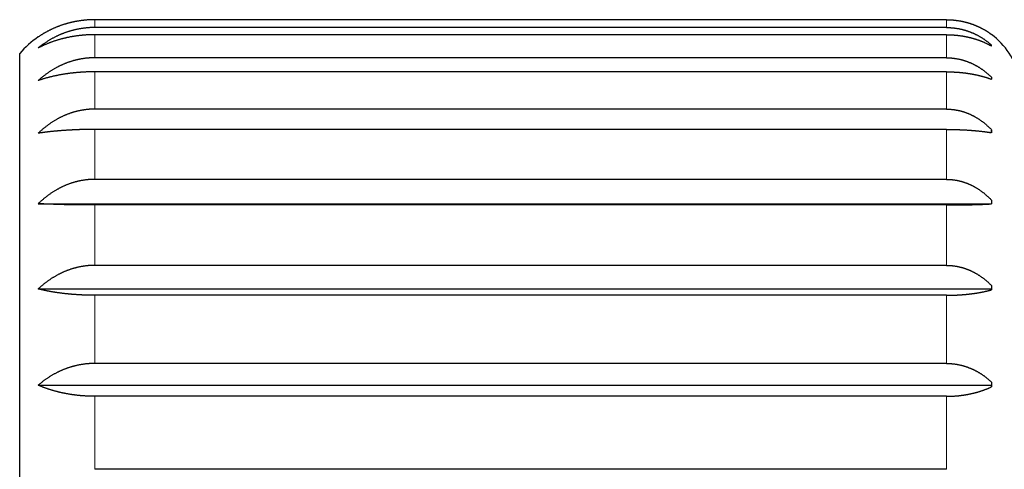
# Model space of a CAD drawing. Header units: millimetres. Extents: x 8 to 760, y 12 to 454.
# Tile 99 of 116: x 591 to 611, y 421 to 430. Entities that reach past the tile are written whole.
import ezdxf

# ---------------------------------------------------------------- set-up
doc = ezdxf.new("R2010")
doc.units = ezdxf.units.MM

msp = doc.modelspace()

# ---------------------------------------------------------------- linework, layer by layer
at = {"color": 7, "linetype": 'Continuous', "lineweight": 30}
for p, q in [((609.704, 429.891), (592.704, 429.891)), ((609.704, 429.735), (592.704, 429.735)), ((609.704, 429.592), (592.704, 429.592)), ((610.598, 429.6), (610.604, 429.596)), ((610.604, 429.596), (610.604, 429.596)), ((610.604, 429.365), (610.604, 429.386)), ((591.204, 409.773), (591.204, 429.219)), ((609.704, 429.132), (592.704, 429.132)), ((609.704, 428.852), (592.704, 428.852)), ((610.604, 428.743), (610.604, 428.703)), ((609.704, 428.108), (592.704, 428.108)), ((609.704, 427.703), (592.704, 427.703)), ((610.604, 427.697), (610.604, 427.638)), ((609.704, 426.707), (592.704, 426.707)), ((591.574, 426.221), (610.604, 426.221)), ((609.704, 426.196), (592.704, 426.196)), ((610.604, 426.291), (610.604, 426.217)), ((609.704, 424.992), (592.704, 424.992)), ((610.604, 424.589), (610.604, 424.503)), ((591.574, 424.521), (610.604, 424.521)), ((609.704, 424.395), (592.704, 424.395)), ((609.704, 423.036), (592.704, 423.036)), ((591.574, 422.602), (610.604, 422.602)), ((610.604, 422.665), (610.604, 422.57)), ((609.704, 422.381), (592.704, 422.381)), ((609.704, 420.925), (592.704, 420.925))]:
    msp.add_line(p, q, dxfattribs=at)
at = {"color": 8, "linetype": 'Continuous', "lineweight": 0}
for p, q in [((592.704, 429.735), (592.704, 429.891)), ((609.704, 429.735), (609.704, 429.891)), ((592.704, 429.132), (592.704, 429.592)), ((609.704, 429.132), (609.704, 429.592)), ((592.704, 428.108), (592.704, 428.852)), ((609.704, 428.108), (609.704, 428.852)), ((592.704, 426.707), (592.704, 427.703)), ((609.704, 426.707), (609.704, 427.703)), ((592.704, 424.992), (592.704, 426.196)), ((609.704, 424.992), (609.704, 426.196)), ((592.704, 423.036), (592.704, 424.395)), ((609.704, 423.036), (609.704, 424.395)), ((592.704, 420.925), (592.704, 422.381)), ((609.704, 420.925), (609.704, 422.381))]:
    msp.add_line(p, q, dxfattribs=at)
at = {"color": 7, "linetype": 'Continuous', "lineweight": 30}
for centre, radius, start, end in [((592.704, 427.896), 2, 124.4115, 138.5904), ((609.704, 428.396), 1.5, 13.7741, 53.1301)]:
    msp.add_arc(centre, radius, start, end, dxfattribs=at)
for points, knots in [([(592.704, 429.891), (592.696, 429.89), (592.682, 429.89), (592.66, 429.89), (592.638, 429.89), (592.616, 429.889), (592.594, 429.888), (592.572, 429.886), (592.551, 429.885), (592.529, 429.883), (592.507, 429.881), (592.485, 429.879), (592.464, 429.877), (592.442, 429.874), (592.42, 429.871), (592.399, 429.868), (592.377, 429.865), (592.356, 429.861), (592.335, 429.857), (592.315, 429.854), (592.296, 429.85), (592.279, 429.846), (592.262, 429.843), (592.245, 429.839), (592.228, 429.835), (592.211, 429.831), (592.195, 429.827), (592.177, 429.822), (592.157, 429.817), (592.137, 429.811), (592.117, 429.805), (592.097, 429.799), (592.077, 429.792), (592.057, 429.786), (592.037, 429.779), (592.017, 429.772), (591.998, 429.765), (591.978, 429.758), (591.959, 429.75), (591.94, 429.743), (591.921, 429.735), (591.902, 429.727), (591.884, 429.719), (591.865, 429.711), (591.847, 429.702), (591.828, 429.693), (591.809, 429.684), (591.79, 429.675), (591.771, 429.665), (591.753, 429.655), (591.734, 429.645), (591.716, 429.635), (591.697, 429.624), (591.679, 429.614), (591.661, 429.603), (591.643, 429.592), (591.625, 429.581), (591.608, 429.569), (591.591, 429.558), (591.579, 429.55), (591.574, 429.546)], [0, 0, 0, 0, 0.017367, 0.034735, 0.052103, 0.069505, 0.086909, 0.104311, 0.121678, 0.139046, 0.156414, 0.173815, 0.191218, 0.20862, 0.225987, 0.243355, 0.260722, 0.278122, 0.295524, 0.312924, 0.327035, 0.341146, 0.355264, 0.369382, 0.383523, 0.397664, 0.411813, 0.425961, 0.443328, 0.460695, 0.478061, 0.495457, 0.512854, 0.53025, 0.547616, 0.564983, 0.582349, 0.599743, 0.617137, 0.63453, 0.651896, 0.669263, 0.686628, 0.704019, 0.72141, 0.738801, 0.757299, 0.775798, 0.794297, 0.812822, 0.831348, 0.849874, 0.868612, 0.88735, 0.906099, 0.924848, 0.943631, 0.962413, 0.981207, 1, 1, 1, 1]), ([(609.704, 429.891), (609.709, 429.89), (609.72, 429.89), (609.737, 429.89), (609.753, 429.89), (609.77, 429.889), (609.786, 429.888), (609.803, 429.887), (609.819, 429.886), (609.836, 429.885), (609.852, 429.883), (609.868, 429.882), (609.885, 429.88), (609.901, 429.878), (609.917, 429.876), (609.933, 429.873), (609.949, 429.871), (609.966, 429.868), (609.982, 429.865), (609.997, 429.863), (610.01, 429.86), (610.023, 429.857), (610.036, 429.854), (610.049, 429.851), (610.062, 429.848), (610.074, 429.845), (610.087, 429.842), (610.101, 429.839), (610.115, 429.835), (610.13, 429.83), (610.146, 429.826), (610.161, 429.821), (610.176, 429.816), (610.191, 429.812), (610.206, 429.806), (610.221, 429.801), (610.235, 429.796), (610.25, 429.79), (610.264, 429.785), (610.279, 429.779), (610.293, 429.773), (610.307, 429.767), (610.321, 429.761), (610.335, 429.755), (610.349, 429.748), (610.363, 429.742), (610.377, 429.735), (610.392, 429.728), (610.406, 429.72), (610.42, 429.713), (610.434, 429.705), (610.448, 429.698), (610.461, 429.69), (610.475, 429.682), (610.488, 429.674), (610.502, 429.666), (610.515, 429.657), (610.528, 429.649), (610.541, 429.64), (610.554, 429.632), (610.567, 429.623), (610.579, 429.614), (610.592, 429.605), (610.6, 429.599), (610.604, 429.596)], [0, 0, 0, 0, 0.016179, 0.03236, 0.048539, 0.064752, 0.080965, 0.097178, 0.113357, 0.129538, 0.145717, 0.161929, 0.178142, 0.194354, 0.210533, 0.226713, 0.242893, 0.259103, 0.275315, 0.291525, 0.304677, 0.317829, 0.330988, 0.344147, 0.357327, 0.370507, 0.383694, 0.396882, 0.41306, 0.42924, 0.445419, 0.461625, 0.477832, 0.494038, 0.510216, 0.526395, 0.542574, 0.558777, 0.574982, 0.591185, 0.607363, 0.623542, 0.63972, 0.655921, 0.672123, 0.688324, 0.70555, 0.722776, 0.740001, 0.757252, 0.774503, 0.791754, 0.809053, 0.826352, 0.843651, 0.860973, 0.878295, 0.895617, 0.913004, 0.930391, 0.947778, 0.965185, 0.982593, 1, 1, 1, 1]), ([(592.704, 429.735), (592.696, 429.735), (592.682, 429.735), (592.66, 429.734), (592.638, 429.734), (592.616, 429.733), (592.594, 429.732), (592.572, 429.73), (592.55, 429.728), (592.529, 429.726), (592.507, 429.724), (592.485, 429.721), (592.464, 429.718), (592.442, 429.715), (592.42, 429.712), (592.399, 429.708), (592.377, 429.704), (592.356, 429.7), (592.335, 429.696), (592.315, 429.691), (592.296, 429.687), (592.279, 429.683), (592.262, 429.678), (592.243, 429.673), (592.223, 429.667), (592.2, 429.661), (592.178, 429.654), (592.157, 429.647), (592.137, 429.641), (592.117, 429.633), (592.097, 429.626), (592.077, 429.619), (592.057, 429.611), (592.037, 429.603), (592.017, 429.595), (591.998, 429.586), (591.978, 429.578), (591.959, 429.569), (591.939, 429.559), (591.917, 429.549), (591.895, 429.537), (591.873, 429.526), (591.85, 429.514), (591.828, 429.501), (591.805, 429.488), (591.783, 429.474), (591.76, 429.46), (591.738, 429.446), (591.717, 429.432), (591.697, 429.419), (591.679, 429.406), (591.661, 429.394), (591.643, 429.381), (591.625, 429.367), (591.608, 429.354), (591.591, 429.34), (591.579, 429.331), (591.574, 429.327)], [0, 0, 0, 0, 0.017382, 0.034768, 0.052156, 0.069543, 0.086929, 0.104311, 0.121693, 0.139078, 0.156466, 0.173853, 0.191238, 0.20862, 0.226001, 0.243386, 0.260772, 0.278159, 0.295543, 0.312924, 0.327038, 0.341153, 0.355268, 0.369382, 0.388242, 0.407102, 0.425961, 0.44334, 0.460722, 0.478106, 0.495489, 0.512872, 0.53025, 0.547628, 0.565008, 0.58239, 0.599772, 0.617153, 0.634531, 0.655382, 0.676238, 0.697094, 0.717949, 0.738801, 0.761013, 0.783229, 0.805446, 0.827662, 0.849874, 0.868617, 0.887361, 0.906105, 0.924848, 0.943635, 0.962424, 0.981213, 1, 1, 1, 1]), ([(609.704, 429.735), (609.709, 429.735), (609.72, 429.735), (609.737, 429.735), (609.753, 429.734), (609.77, 429.733), (609.786, 429.732), (609.803, 429.731), (609.819, 429.73), (609.836, 429.728), (609.852, 429.727), (609.868, 429.725), (609.885, 429.722), (609.901, 429.72), (609.917, 429.717), (609.933, 429.715), (609.95, 429.712), (609.966, 429.709), (609.982, 429.705), (609.997, 429.702), (610.01, 429.699), (610.023, 429.695), (610.036, 429.692), (610.05, 429.688), (610.066, 429.684), (610.083, 429.679), (610.099, 429.674), (610.115, 429.669), (610.13, 429.664), (610.146, 429.658), (610.161, 429.653), (610.176, 429.647), (610.191, 429.641), (610.206, 429.635), (610.221, 429.629), (610.235, 429.623), (610.25, 429.616), (610.264, 429.61), (610.28, 429.602), (610.296, 429.594), (610.313, 429.586), (610.33, 429.577), (610.346, 429.568), (610.363, 429.559), (610.38, 429.549), (610.397, 429.538), (610.414, 429.528), (610.431, 429.517), (610.448, 429.506), (610.464, 429.495), (610.48, 429.484), (610.496, 429.472), (610.512, 429.46), (610.528, 429.448), (610.544, 429.436), (610.559, 429.424), (610.574, 429.411), (610.589, 429.399), (610.599, 429.39), (610.604, 429.386)], [0, 0, 0, 0, 0.016193, 0.03239, 0.048589, 0.064788, 0.080985, 0.097178, 0.113371, 0.129568, 0.145766, 0.161965, 0.178161, 0.194354, 0.210546, 0.226742, 0.24294, 0.259137, 0.275333, 0.291526, 0.304681, 0.317836, 0.330992, 0.344147, 0.361725, 0.379304, 0.396882, 0.413072, 0.429265, 0.44546, 0.461655, 0.477848, 0.494038, 0.510227, 0.526419, 0.542612, 0.558805, 0.574997, 0.591186, 0.610612, 0.63004, 0.64947, 0.668899, 0.688325, 0.709008, 0.729695, 0.750383, 0.77107, 0.791754, 0.812524, 0.833298, 0.854073, 0.874847, 0.895617, 0.916492, 0.937369, 0.958248, 0.979125, 1, 1, 1, 1]), ([(592.704, 429.592), (592.696, 429.592), (592.682, 429.592), (592.66, 429.591), (592.638, 429.591), (592.616, 429.59), (592.594, 429.59), (592.572, 429.589), (592.55, 429.587), (592.529, 429.586), (592.507, 429.585), (592.485, 429.583), (592.464, 429.581), (592.442, 429.579), (592.42, 429.577), (592.399, 429.574), (592.377, 429.572), (592.356, 429.569), (592.335, 429.566), (592.315, 429.563), (592.296, 429.56), (592.279, 429.558), (592.262, 429.555), (592.243, 429.552), (592.223, 429.548), (592.2, 429.544), (592.178, 429.539), (592.157, 429.535), (592.137, 429.53), (592.117, 429.526), (592.097, 429.521), (592.077, 429.516), (592.057, 429.511), (592.037, 429.506), (592.017, 429.501), (591.998, 429.495), (591.978, 429.49), (591.959, 429.484), (591.939, 429.478), (591.917, 429.471), (591.895, 429.463), (591.873, 429.456), (591.85, 429.448), (591.828, 429.44), (591.805, 429.431), (591.783, 429.423), (591.76, 429.413), (591.738, 429.404), (591.717, 429.395), (591.697, 429.387), (591.679, 429.378), (591.661, 429.37), (591.643, 429.362), (591.625, 429.353), (591.608, 429.344), (591.591, 429.336), (591.579, 429.33), (591.574, 429.327)], [0, 0, 0, 0, 0.017382, 0.034768, 0.052156, 0.069543, 0.086929, 0.104311, 0.121693, 0.139078, 0.156466, 0.173853, 0.191238, 0.20862, 0.226001, 0.243386, 0.260772, 0.278159, 0.295543, 0.312924, 0.327038, 0.341153, 0.355268, 0.369382, 0.388242, 0.407102, 0.425961, 0.44334, 0.460722, 0.478106, 0.495489, 0.512872, 0.53025, 0.547628, 0.565008, 0.58239, 0.599772, 0.617153, 0.634531, 0.655382, 0.676238, 0.697094, 0.717949, 0.738801, 0.761013, 0.783229, 0.805446, 0.827662, 0.849874, 0.868617, 0.887361, 0.906105, 0.924848, 0.943635, 0.962424, 0.981213, 1, 1, 1, 1]), ([(609.704, 429.592), (609.709, 429.592), (609.72, 429.592), (609.737, 429.592), (609.753, 429.591), (609.77, 429.591), (609.786, 429.59), (609.803, 429.589), (609.819, 429.589), (609.836, 429.587), (609.852, 429.586), (609.868, 429.585), (609.885, 429.584), (609.901, 429.582), (609.917, 429.58), (609.933, 429.579), (609.95, 429.577), (609.966, 429.575), (609.982, 429.572), (609.997, 429.57), (610.01, 429.568), (610.023, 429.566), (610.036, 429.564), (610.05, 429.561), (610.066, 429.559), (610.083, 429.555), (610.099, 429.552), (610.115, 429.549), (610.13, 429.545), (610.146, 429.542), (610.161, 429.538), (610.176, 429.535), (610.191, 429.531), (610.206, 429.527), (610.221, 429.523), (610.235, 429.519), (610.25, 429.515), (610.264, 429.51), (610.28, 429.506), (610.296, 429.501), (610.313, 429.495), (610.33, 429.489), (610.346, 429.483), (610.363, 429.477), (610.38, 429.471), (610.397, 429.464), (610.414, 429.457), (610.431, 429.45), (610.448, 429.443), (610.464, 429.436), (610.48, 429.429), (610.496, 429.421), (610.512, 429.414), (610.528, 429.406), (610.544, 429.398), (610.559, 429.39), (610.574, 429.382), (610.589, 429.373), (610.599, 429.368), (610.604, 429.365)], [0, 0, 0, 0, 0.016193, 0.03239, 0.048589, 0.064788, 0.080985, 0.097178, 0.113371, 0.129568, 0.145766, 0.161965, 0.178161, 0.194354, 0.210546, 0.226742, 0.24294, 0.259137, 0.275333, 0.291526, 0.304681, 0.317836, 0.330992, 0.344147, 0.361725, 0.379304, 0.396882, 0.413072, 0.429265, 0.44546, 0.461655, 0.477848, 0.494038, 0.510227, 0.526419, 0.542612, 0.558805, 0.574997, 0.591186, 0.610612, 0.63004, 0.64947, 0.668899, 0.688325, 0.709008, 0.729695, 0.750383, 0.77107, 0.791754, 0.812524, 0.833298, 0.854073, 0.874847, 0.895617, 0.916492, 0.937369, 0.958248, 0.979125, 1, 1, 1, 1]), ([(592.704, 429.132), (592.696, 429.132), (592.682, 429.132), (592.66, 429.131), (592.638, 429.131), (592.616, 429.13), (592.594, 429.128), (592.572, 429.126), (592.55, 429.124), (592.529, 429.122), (592.507, 429.12), (592.485, 429.117), (592.464, 429.113), (592.442, 429.11), (592.42, 429.106), (592.399, 429.102), (592.377, 429.098), (592.356, 429.093), (592.335, 429.088), (592.315, 429.083), (592.296, 429.078), (592.279, 429.074), (592.262, 429.069), (592.243, 429.063), (592.223, 429.057), (592.2, 429.049), (592.178, 429.042), (592.157, 429.034), (592.137, 429.027), (592.117, 429.019), (592.097, 429.011), (592.077, 429.002), (592.057, 428.994), (592.037, 428.985), (592.017, 428.976), (591.998, 428.966), (591.978, 428.957), (591.959, 428.947), (591.939, 428.936), (591.917, 428.925), (591.895, 428.912), (591.873, 428.899), (591.85, 428.885), (591.828, 428.872), (591.805, 428.857), (591.783, 428.842), (591.76, 428.826), (591.738, 428.81), (591.717, 428.795), (591.697, 428.78), (591.679, 428.766), (591.661, 428.752), (591.643, 428.737), (591.625, 428.723), (591.608, 428.708), (591.591, 428.693), (591.579, 428.682), (591.574, 428.677)], [0, 0, 0, 0, 0.017382, 0.034768, 0.052156, 0.069543, 0.086929, 0.104311, 0.121693, 0.139078, 0.156466, 0.173853, 0.191238, 0.20862, 0.226001, 0.243386, 0.260772, 0.278159, 0.295543, 0.312924, 0.327038, 0.341153, 0.355268, 0.369382, 0.388242, 0.407102, 0.425961, 0.44334, 0.460722, 0.478106, 0.495489, 0.512872, 0.53025, 0.547628, 0.565008, 0.58239, 0.599772, 0.617153, 0.634531, 0.655382, 0.676238, 0.697094, 0.717949, 0.738801, 0.761013, 0.783229, 0.805446, 0.827662, 0.849874, 0.868617, 0.887361, 0.906105, 0.924848, 0.943635, 0.962424, 0.981213, 1, 1, 1, 1]), ([(609.704, 429.132), (609.709, 429.132), (609.72, 429.132), (609.737, 429.131), (609.753, 429.131), (609.77, 429.13), (609.786, 429.129), (609.803, 429.128), (609.819, 429.126), (609.836, 429.125), (609.852, 429.123), (609.868, 429.12), (609.885, 429.118), (609.901, 429.115), (609.917, 429.112), (609.933, 429.109), (609.95, 429.106), (609.966, 429.102), (609.982, 429.099), (609.997, 429.095), (610.01, 429.091), (610.023, 429.088), (610.036, 429.084), (610.05, 429.08), (610.066, 429.075), (610.083, 429.07), (610.099, 429.064), (610.115, 429.058), (610.13, 429.053), (610.146, 429.047), (610.161, 429.04), (610.176, 429.034), (610.191, 429.028), (610.206, 429.021), (610.221, 429.014), (610.235, 429.007), (610.25, 429), (610.264, 428.992), (610.28, 428.984), (610.296, 428.975), (610.313, 428.966), (610.33, 428.956), (610.346, 428.946), (610.363, 428.936), (610.38, 428.925), (610.397, 428.913), (610.414, 428.901), (610.431, 428.89), (610.448, 428.877), (610.464, 428.865), (610.48, 428.852), (610.496, 428.839), (610.512, 428.826), (610.528, 428.813), (610.544, 428.799), (610.559, 428.786), (610.574, 428.772), (610.589, 428.758), (610.599, 428.748), (610.604, 428.743)], [0, 0, 0, 0, 0.016193, 0.03239, 0.048589, 0.064788, 0.080985, 0.097178, 0.113371, 0.129568, 0.145766, 0.161965, 0.178161, 0.194354, 0.210546, 0.226742, 0.24294, 0.259137, 0.275333, 0.291526, 0.304681, 0.317836, 0.330992, 0.344147, 0.361725, 0.379304, 0.396882, 0.413072, 0.429265, 0.44546, 0.461655, 0.477848, 0.494038, 0.510227, 0.526419, 0.542612, 0.558805, 0.574997, 0.591186, 0.610612, 0.63004, 0.64947, 0.668899, 0.688325, 0.709008, 0.729695, 0.750383, 0.77107, 0.791754, 0.812524, 0.833298, 0.854073, 0.874847, 0.895617, 0.916492, 0.937369, 0.958248, 0.979125, 1, 1, 1, 1]), ([(592.704, 428.852), (592.696, 428.852), (592.682, 428.852), (592.66, 428.852), (592.638, 428.851), (592.616, 428.851), (592.594, 428.85), (592.572, 428.85), (592.55, 428.849), (592.529, 428.848), (592.507, 428.847), (592.485, 428.846), (592.464, 428.845), (592.442, 428.843), (592.42, 428.842), (592.399, 428.84), (592.377, 428.839), (592.356, 428.837), (592.335, 428.835), (592.315, 428.833), (592.296, 428.831), (592.279, 428.829), (592.262, 428.828), (592.243, 428.825), (592.223, 428.823), (592.2, 428.82), (592.178, 428.817), (592.157, 428.814), (592.137, 428.811), (592.117, 428.808), (592.097, 428.805), (592.077, 428.802), (592.057, 428.799), (592.037, 428.795), (592.017, 428.792), (591.998, 428.788), (591.978, 428.785), (591.959, 428.781), (591.939, 428.777), (591.917, 428.772), (591.895, 428.767), (591.873, 428.762), (591.85, 428.757), (591.828, 428.752), (591.805, 428.746), (591.783, 428.74), (591.76, 428.735), (591.738, 428.728), (591.717, 428.723), (591.697, 428.717), (591.679, 428.711), (591.661, 428.706), (591.643, 428.7), (591.625, 428.695), (591.608, 428.689), (591.591, 428.683), (591.579, 428.679), (591.574, 428.677)], [0, 0, 0, 0, 0.017382, 0.034768, 0.052156, 0.069543, 0.086929, 0.104311, 0.121693, 0.139078, 0.156466, 0.173853, 0.191238, 0.20862, 0.226001, 0.243386, 0.260772, 0.278159, 0.295543, 0.312924, 0.327038, 0.341153, 0.355268, 0.369382, 0.388242, 0.407102, 0.425961, 0.44334, 0.460722, 0.478106, 0.495489, 0.512872, 0.53025, 0.547628, 0.565008, 0.58239, 0.599772, 0.617153, 0.634531, 0.655382, 0.676238, 0.697094, 0.717949, 0.738801, 0.761013, 0.783229, 0.805446, 0.827662, 0.849874, 0.868617, 0.887361, 0.906105, 0.924848, 0.943635, 0.962424, 0.981213, 1, 1, 1, 1]), ([(609.704, 428.852), (609.709, 428.852), (609.72, 428.852), (609.737, 428.852), (609.753, 428.851), (609.77, 428.851), (609.786, 428.851), (609.803, 428.85), (609.819, 428.85), (609.836, 428.849), (609.852, 428.848), (609.868, 428.847), (609.885, 428.846), (609.901, 428.845), (609.917, 428.844), (609.933, 428.843), (609.95, 428.842), (609.966, 428.841), (609.982, 428.839), (609.997, 428.838), (610.01, 428.836), (610.023, 428.835), (610.036, 428.834), (610.05, 428.832), (610.066, 428.83), (610.083, 428.828), (610.099, 428.826), (610.115, 428.824), (610.13, 428.821), (610.146, 428.819), (610.161, 428.817), (610.176, 428.814), (610.191, 428.812), (610.206, 428.809), (610.221, 428.807), (610.235, 428.804), (610.25, 428.801), (610.264, 428.798), (610.28, 428.795), (610.296, 428.792), (610.313, 428.788), (610.33, 428.784), (610.346, 428.78), (610.363, 428.776), (610.38, 428.772), (610.397, 428.768), (610.414, 428.763), (610.431, 428.759), (610.448, 428.754), (610.464, 428.749), (610.48, 428.745), (610.496, 428.74), (610.512, 428.735), (610.528, 428.729), (610.544, 428.724), (610.559, 428.719), (610.574, 428.714), (610.589, 428.708), (610.599, 428.704), (610.604, 428.703)], [0, 0, 0, 0, 0.016193, 0.03239, 0.048589, 0.064788, 0.080985, 0.097178, 0.113371, 0.129568, 0.145766, 0.161965, 0.178161, 0.194354, 0.210546, 0.226742, 0.24294, 0.259137, 0.275333, 0.291526, 0.304681, 0.317836, 0.330992, 0.344147, 0.361725, 0.379304, 0.396882, 0.413072, 0.429265, 0.44546, 0.461655, 0.477848, 0.494038, 0.510227, 0.526419, 0.542612, 0.558805, 0.574997, 0.591186, 0.610612, 0.63004, 0.64947, 0.668899, 0.688325, 0.709008, 0.729695, 0.750383, 0.77107, 0.791754, 0.812524, 0.833298, 0.854073, 0.874847, 0.895617, 0.916492, 0.937369, 0.958248, 0.979125, 1, 1, 1, 1]), ([(592.704, 428.108), (592.696, 428.108), (592.682, 428.108), (592.66, 428.107), (592.638, 428.106), (592.616, 428.105), (592.594, 428.104), (592.572, 428.102), (592.55, 428.1), (592.529, 428.097), (592.507, 428.095), (592.485, 428.092), (592.464, 428.088), (592.442, 428.085), (592.42, 428.08), (592.399, 428.076), (592.377, 428.072), (592.356, 428.067), (592.335, 428.061), (592.315, 428.056), (592.296, 428.051), (592.279, 428.046), (592.262, 428.041), (592.243, 428.035), (592.223, 428.028), (592.2, 428.02), (592.178, 428.013), (592.157, 428.005), (592.137, 427.997), (592.117, 427.988), (592.097, 427.98), (592.077, 427.971), (592.057, 427.962), (592.037, 427.952), (592.017, 427.943), (591.998, 427.933), (591.978, 427.923), (591.959, 427.912), (591.939, 427.901), (591.917, 427.888), (591.895, 427.875), (591.873, 427.861), (591.85, 427.847), (591.828, 427.832), (591.805, 427.817), (591.783, 427.801), (591.76, 427.784), (591.738, 427.768), (591.717, 427.751), (591.697, 427.736), (591.679, 427.721), (591.661, 427.706), (591.643, 427.69), (591.625, 427.675), (591.608, 427.659), (591.591, 427.643), (591.579, 427.632), (591.574, 427.627)], [0, 0, 0, 0, 0.017382, 0.034768, 0.052156, 0.069543, 0.086929, 0.104311, 0.121693, 0.139078, 0.156466, 0.173853, 0.191238, 0.20862, 0.226001, 0.243386, 0.260772, 0.278159, 0.295543, 0.312924, 0.327038, 0.341153, 0.355268, 0.369382, 0.388242, 0.407102, 0.425961, 0.44334, 0.460722, 0.478106, 0.495489, 0.512872, 0.53025, 0.547628, 0.565008, 0.58239, 0.599772, 0.617153, 0.634531, 0.655382, 0.676238, 0.697094, 0.717949, 0.738801, 0.761013, 0.783229, 0.805446, 0.827662, 0.849874, 0.868617, 0.887361, 0.906105, 0.924848, 0.943635, 0.962424, 0.981213, 1, 1, 1, 1]), ([(609.704, 428.108), (609.709, 428.108), (609.72, 428.108), (609.737, 428.107), (609.753, 428.107), (609.77, 428.106), (609.786, 428.105), (609.803, 428.103), (609.819, 428.102), (609.836, 428.1), (609.852, 428.098), (609.868, 428.096), (609.885, 428.093), (609.901, 428.09), (609.917, 428.087), (609.933, 428.084), (609.95, 428.08), (609.966, 428.077), (609.982, 428.073), (609.997, 428.069), (610.01, 428.065), (610.023, 428.061), (610.036, 428.057), (610.05, 428.053), (610.066, 428.048), (610.083, 428.042), (610.099, 428.036), (610.115, 428.03), (610.13, 428.024), (610.146, 428.017), (610.161, 428.011), (610.176, 428.004), (610.191, 427.997), (610.206, 427.99), (610.221, 427.983), (610.235, 427.976), (610.25, 427.968), (610.264, 427.96), (610.28, 427.952), (610.296, 427.942), (610.313, 427.932), (610.33, 427.922), (610.346, 427.911), (610.363, 427.9), (610.38, 427.888), (610.397, 427.876), (610.414, 427.864), (610.431, 427.851), (610.448, 427.838), (610.464, 427.825), (610.48, 427.812), (610.496, 427.798), (610.512, 427.784), (610.528, 427.77), (610.544, 427.756), (610.559, 427.741), (610.574, 427.727), (610.589, 427.712), (610.599, 427.702), (610.604, 427.697)], [0, 0, 0, 0, 0.016193, 0.03239, 0.048589, 0.064788, 0.080985, 0.097178, 0.113371, 0.129568, 0.145766, 0.161965, 0.178161, 0.194354, 0.210546, 0.226742, 0.24294, 0.259137, 0.275333, 0.291526, 0.304681, 0.317836, 0.330992, 0.344147, 0.361725, 0.379304, 0.396882, 0.413072, 0.429265, 0.44546, 0.461655, 0.477848, 0.494038, 0.510227, 0.526419, 0.542612, 0.558805, 0.574997, 0.591186, 0.610612, 0.63004, 0.64947, 0.668899, 0.688325, 0.709008, 0.729695, 0.750383, 0.77107, 0.791754, 0.812524, 0.833298, 0.854073, 0.874847, 0.895617, 0.916492, 0.937369, 0.958248, 0.979125, 1, 1, 1, 1]), ([(592.704, 427.703), (592.696, 427.703), (592.682, 427.703), (592.66, 427.703), (592.638, 427.703), (592.616, 427.703), (592.594, 427.702), (592.572, 427.702), (592.55, 427.702), (592.529, 427.701), (592.507, 427.701), (592.485, 427.7), (592.464, 427.7), (592.442, 427.699), (592.42, 427.699), (592.399, 427.698), (592.377, 427.697), (592.356, 427.696), (592.335, 427.696), (592.315, 427.695), (592.296, 427.694), (592.279, 427.693), (592.262, 427.692), (592.243, 427.691), (592.223, 427.69), (592.2, 427.689), (592.178, 427.688), (592.157, 427.687), (592.137, 427.685), (592.117, 427.684), (592.097, 427.683), (592.077, 427.681), (592.057, 427.68), (592.037, 427.678), (592.017, 427.677), (591.998, 427.675), (591.978, 427.674), (591.959, 427.672), (591.939, 427.67), (591.917, 427.668), (591.895, 427.666), (591.873, 427.664), (591.85, 427.662), (591.828, 427.659), (591.805, 427.657), (591.783, 427.654), (591.76, 427.652), (591.738, 427.649), (591.717, 427.647), (591.697, 427.644), (591.679, 427.642), (591.661, 427.639), (591.643, 427.637), (591.625, 427.634), (591.608, 427.632), (591.591, 427.629), (591.579, 427.628), (591.574, 427.627)], [0, 0, 0, 0, 0.017382, 0.034768, 0.052156, 0.069543, 0.086929, 0.104311, 0.121693, 0.139078, 0.156466, 0.173853, 0.191238, 0.20862, 0.226001, 0.243386, 0.260772, 0.278159, 0.295543, 0.312924, 0.327038, 0.341153, 0.355268, 0.369382, 0.388242, 0.407102, 0.425961, 0.44334, 0.460722, 0.478106, 0.495489, 0.512872, 0.53025, 0.547628, 0.565008, 0.58239, 0.599772, 0.617153, 0.634531, 0.655382, 0.676238, 0.697094, 0.717949, 0.738801, 0.761013, 0.783229, 0.805446, 0.827662, 0.849874, 0.868617, 0.887361, 0.906105, 0.924848, 0.943635, 0.962424, 0.981213, 1, 1, 1, 1]), ([(609.704, 427.703), (609.709, 427.703), (609.72, 427.703), (609.737, 427.703), (609.753, 427.703), (609.77, 427.703), (609.786, 427.703), (609.803, 427.702), (609.819, 427.702), (609.836, 427.702), (609.852, 427.701), (609.868, 427.701), (609.885, 427.701), (609.901, 427.7), (609.917, 427.7), (609.933, 427.699), (609.95, 427.699), (609.966, 427.698), (609.982, 427.697), (609.997, 427.697), (610.01, 427.696), (610.023, 427.696), (610.036, 427.695), (610.05, 427.694), (610.066, 427.693), (610.083, 427.693), (610.099, 427.692), (610.115, 427.691), (610.13, 427.69), (610.146, 427.689), (610.161, 427.688), (610.176, 427.687), (610.191, 427.686), (610.206, 427.684), (610.221, 427.683), (610.235, 427.682), (610.25, 427.681), (610.264, 427.68), (610.28, 427.678), (610.296, 427.677), (610.313, 427.675), (610.33, 427.674), (610.346, 427.672), (610.363, 427.67), (610.38, 427.668), (610.397, 427.666), (610.414, 427.664), (610.431, 427.662), (610.448, 427.66), (610.464, 427.658), (610.48, 427.656), (610.496, 427.654), (610.512, 427.652), (610.528, 427.65), (610.544, 427.647), (610.559, 427.645), (610.574, 427.643), (610.589, 427.64), (610.599, 427.639), (610.604, 427.638)], [0, 0, 0, 0, 0.016193, 0.03239, 0.048589, 0.064788, 0.080985, 0.097178, 0.113371, 0.129568, 0.145766, 0.161965, 0.178161, 0.194354, 0.210546, 0.226742, 0.24294, 0.259137, 0.275333, 0.291526, 0.304681, 0.317836, 0.330992, 0.344147, 0.361725, 0.379304, 0.396882, 0.413072, 0.429265, 0.44546, 0.461655, 0.477848, 0.494038, 0.510227, 0.526419, 0.542612, 0.558805, 0.574997, 0.591186, 0.610612, 0.63004, 0.64947, 0.668899, 0.688325, 0.709008, 0.729695, 0.750383, 0.77107, 0.791754, 0.812524, 0.833298, 0.854073, 0.874847, 0.895617, 0.916492, 0.937369, 0.958248, 0.979125, 1, 1, 1, 1]), ([(610.604, 427.647), (610.604, 427.657), (610.604, 427.671), (610.604, 427.685), (610.604, 427.689)], [0, 0, 0, 0, 0.703988, 1, 1, 1, 1]), ([(592.704, 426.707), (592.696, 426.707), (592.682, 426.707), (592.66, 426.707), (592.638, 426.706), (592.616, 426.705), (592.594, 426.703), (592.572, 426.701), (592.55, 426.699), (592.529, 426.697), (592.507, 426.694), (592.485, 426.691), (592.464, 426.687), (592.442, 426.684), (592.42, 426.68), (592.399, 426.675), (592.377, 426.671), (592.356, 426.666), (592.335, 426.66), (592.315, 426.655), (592.296, 426.65), (592.279, 426.645), (592.262, 426.64), (592.243, 426.634), (592.223, 426.627), (592.2, 426.619), (592.178, 426.611), (592.157, 426.603), (592.137, 426.595), (592.117, 426.586), (592.097, 426.578), (592.077, 426.569), (592.057, 426.559), (592.037, 426.55), (592.017, 426.54), (591.998, 426.53), (591.978, 426.52), (591.959, 426.509), (591.939, 426.498), (591.917, 426.485), (591.895, 426.472), (591.873, 426.458), (591.85, 426.444), (591.828, 426.429), (591.805, 426.413), (591.783, 426.397), (591.76, 426.38), (591.738, 426.363), (591.717, 426.347), (591.697, 426.331), (591.679, 426.316), (591.661, 426.301), (591.643, 426.285), (591.625, 426.27), (591.608, 426.254), (591.591, 426.237), (591.579, 426.226), (591.574, 426.221)], [0, 0, 0, 0, 0.017382, 0.034768, 0.052156, 0.069543, 0.086929, 0.104311, 0.121693, 0.139078, 0.156466, 0.173853, 0.191238, 0.20862, 0.226001, 0.243386, 0.260772, 0.278159, 0.295543, 0.312924, 0.327038, 0.341153, 0.355268, 0.369382, 0.388242, 0.407102, 0.425961, 0.44334, 0.460722, 0.478106, 0.495489, 0.512872, 0.53025, 0.547628, 0.565008, 0.58239, 0.599772, 0.617153, 0.634531, 0.655382, 0.676238, 0.697094, 0.717949, 0.738801, 0.761013, 0.783229, 0.805446, 0.827662, 0.849874, 0.868617, 0.887361, 0.906105, 0.924848, 0.943635, 0.962424, 0.981213, 1, 1, 1, 1]), ([(609.704, 426.707), (609.709, 426.707), (609.72, 426.707), (609.737, 426.707), (609.753, 426.706), (609.77, 426.705), (609.786, 426.704), (609.803, 426.703), (609.819, 426.701), (609.836, 426.699), (609.852, 426.697), (609.868, 426.695), (609.885, 426.692), (609.901, 426.689), (609.917, 426.686), (609.933, 426.683), (609.95, 426.68), (609.966, 426.676), (609.982, 426.672), (609.997, 426.668), (610.01, 426.664), (610.023, 426.66), (610.036, 426.656), (610.05, 426.652), (610.066, 426.646), (610.083, 426.641), (610.099, 426.635), (610.115, 426.628), (610.13, 426.622), (610.146, 426.616), (610.161, 426.609), (610.176, 426.603), (610.191, 426.596), (610.206, 426.589), (610.221, 426.581), (610.235, 426.574), (610.25, 426.566), (610.264, 426.558), (610.28, 426.549), (610.296, 426.54), (610.313, 426.53), (610.33, 426.519), (610.346, 426.508), (610.363, 426.497), (610.38, 426.485), (610.397, 426.473), (610.414, 426.461), (610.431, 426.448), (610.448, 426.435), (610.464, 426.422), (610.48, 426.408), (610.496, 426.394), (610.512, 426.38), (610.528, 426.366), (610.544, 426.352), (610.559, 426.337), (610.574, 426.322), (610.589, 426.307), (610.599, 426.297), (610.604, 426.291)], [0, 0, 0, 0, 0.016193, 0.03239, 0.048589, 0.064788, 0.080985, 0.097178, 0.113371, 0.129568, 0.145766, 0.161965, 0.178161, 0.194354, 0.210546, 0.226742, 0.24294, 0.259137, 0.275333, 0.291526, 0.304681, 0.317836, 0.330992, 0.344147, 0.361725, 0.379304, 0.396882, 0.413072, 0.429265, 0.44546, 0.461655, 0.477848, 0.494038, 0.510227, 0.526419, 0.542612, 0.558805, 0.574997, 0.591186, 0.610612, 0.63004, 0.64947, 0.668899, 0.688325, 0.709008, 0.729695, 0.750383, 0.77107, 0.791754, 0.812524, 0.833298, 0.854073, 0.874847, 0.895617, 0.916492, 0.937369, 0.958248, 0.979125, 1, 1, 1, 1]), ([(592.704, 426.196), (592.696, 426.196), (592.682, 426.196), (592.66, 426.196), (592.638, 426.196), (592.616, 426.196), (592.594, 426.196), (592.572, 426.196), (592.55, 426.196), (592.529, 426.196), (592.507, 426.196), (592.485, 426.196), (592.464, 426.197), (592.442, 426.197), (592.42, 426.197), (592.399, 426.197), (592.377, 426.197), (592.356, 426.198), (592.335, 426.198), (592.315, 426.198), (592.296, 426.199), (592.279, 426.199), (592.262, 426.199), (592.243, 426.199), (592.223, 426.2), (592.2, 426.2), (592.178, 426.201), (592.157, 426.201), (592.137, 426.201), (592.117, 426.202), (592.097, 426.202), (592.077, 426.203), (592.057, 426.203), (592.037, 426.204), (592.017, 426.204), (591.998, 426.205), (591.978, 426.205), (591.959, 426.206), (591.939, 426.206), (591.917, 426.207), (591.895, 426.208), (591.873, 426.209), (591.85, 426.209), (591.828, 426.21), (591.805, 426.211), (591.783, 426.212), (591.76, 426.213), (591.738, 426.214), (591.717, 426.214), (591.697, 426.215), (591.679, 426.216), (591.661, 426.217), (591.643, 426.218), (591.625, 426.218), (591.608, 426.219), (591.591, 426.22), (591.579, 426.221), (591.574, 426.221)], [0, 0, 0, 0, 0.017382, 0.034768, 0.052156, 0.069543, 0.086929, 0.104311, 0.121693, 0.139078, 0.156466, 0.173853, 0.191238, 0.20862, 0.226001, 0.243386, 0.260772, 0.278159, 0.295543, 0.312924, 0.327038, 0.341153, 0.355268, 0.369382, 0.388242, 0.407102, 0.425961, 0.44334, 0.460722, 0.478106, 0.495489, 0.512872, 0.53025, 0.547628, 0.565008, 0.58239, 0.599772, 0.617153, 0.634531, 0.655382, 0.676238, 0.697094, 0.717949, 0.738801, 0.761013, 0.783229, 0.805446, 0.827662, 0.849874, 0.868617, 0.887361, 0.906105, 0.924848, 0.943635, 0.962424, 0.981213, 1, 1, 1, 1]), ([(609.704, 426.196), (609.709, 426.196), (609.72, 426.196), (609.737, 426.196), (609.753, 426.196), (609.77, 426.196), (609.786, 426.196), (609.803, 426.196), (609.819, 426.196), (609.836, 426.196), (609.852, 426.196), (609.868, 426.196), (609.885, 426.196), (609.901, 426.196), (609.917, 426.197), (609.933, 426.197), (609.95, 426.197), (609.966, 426.197), (609.982, 426.197), (609.997, 426.198), (610.01, 426.198), (610.023, 426.198), (610.036, 426.198), (610.05, 426.198), (610.066, 426.199), (610.083, 426.199), (610.099, 426.199), (610.115, 426.2), (610.13, 426.2), (610.146, 426.2), (610.161, 426.201), (610.176, 426.201), (610.191, 426.201), (610.206, 426.202), (610.221, 426.202), (610.235, 426.203), (610.25, 426.203), (610.264, 426.203), (610.28, 426.204), (610.296, 426.204), (610.313, 426.205), (610.33, 426.205), (610.346, 426.206), (610.363, 426.207), (610.38, 426.207), (610.397, 426.208), (610.414, 426.208), (610.431, 426.209), (610.448, 426.21), (610.464, 426.21), (610.48, 426.211), (610.496, 426.212), (610.512, 426.213), (610.528, 426.213), (610.544, 426.214), (610.559, 426.215), (610.574, 426.216), (610.589, 426.216), (610.599, 426.217), (610.604, 426.217)], [0, 0, 0, 0, 0.016193, 0.03239, 0.048589, 0.064788, 0.080985, 0.097178, 0.113371, 0.129568, 0.145766, 0.161965, 0.178161, 0.194354, 0.210546, 0.226742, 0.24294, 0.259137, 0.275333, 0.291526, 0.304681, 0.317836, 0.330992, 0.344147, 0.361725, 0.379304, 0.396882, 0.413072, 0.429265, 0.44546, 0.461655, 0.477848, 0.494038, 0.510227, 0.526419, 0.542612, 0.558805, 0.574997, 0.591186, 0.610612, 0.63004, 0.64947, 0.668899, 0.688325, 0.709008, 0.729695, 0.750383, 0.77107, 0.791754, 0.812524, 0.833298, 0.854073, 0.874847, 0.895617, 0.916492, 0.937369, 0.958248, 0.979125, 1, 1, 1, 1]), ([(592.704, 424.992), (592.696, 424.992), (592.682, 424.991), (592.66, 424.991), (592.638, 424.99), (592.616, 424.989), (592.594, 424.988), (592.572, 424.986), (592.55, 424.984), (592.527, 424.981), (592.505, 424.979), (592.483, 424.975), (592.461, 424.972), (592.439, 424.968), (592.417, 424.964), (592.396, 424.96), (592.374, 424.955), (592.352, 424.95), (592.33, 424.945), (592.308, 424.939), (592.286, 424.933), (592.264, 424.927), (592.243, 424.92), (592.221, 424.913), (592.199, 424.906), (592.178, 424.898), (592.157, 424.891), (592.137, 424.883), (592.117, 424.875), (592.097, 424.866), (592.077, 424.858), (592.057, 424.849), (592.037, 424.839), (592.017, 424.83), (591.995, 424.819), (591.973, 424.808), (591.952, 424.796), (591.93, 424.784), (591.909, 424.772), (591.887, 424.759), (591.866, 424.747), (591.846, 424.733), (591.824, 424.72), (591.803, 424.705), (591.781, 424.69), (591.759, 424.674), (591.737, 424.658), (591.717, 424.643), (591.697, 424.628), (591.679, 424.613), (591.661, 424.598), (591.643, 424.583), (591.625, 424.568), (591.608, 424.553), (591.591, 424.537), (591.579, 424.527), (591.574, 424.521)], [0, 0, 0, 0, 0.017371, 0.034744, 0.052117, 0.069489, 0.08712, 0.104762, 0.122411, 0.140066, 0.157725, 0.175387, 0.193049, 0.210709, 0.228365, 0.246015, 0.263657, 0.281289, 0.299283, 0.317278, 0.335388, 0.353503, 0.371619, 0.389735, 0.40785, 0.425961, 0.44333, 0.460702, 0.478073, 0.495443, 0.512812, 0.530183, 0.547554, 0.564924, 0.584616, 0.604315, 0.624019, 0.643726, 0.663435, 0.683143, 0.702848, 0.722548, 0.742241, 0.763765, 0.785292, 0.806821, 0.828349, 0.849874, 0.868611, 0.887349, 0.906115, 0.924881, 0.943648, 0.962413, 0.981207, 1, 1, 1, 1]), ([(609.704, 424.992), (609.709, 424.992), (609.72, 424.991), (609.737, 424.991), (609.753, 424.991), (609.77, 424.99), (609.786, 424.989), (609.803, 424.987), (609.819, 424.986), (609.836, 424.984), (609.852, 424.982), (609.868, 424.98), (609.885, 424.977), (609.901, 424.974), (609.917, 424.971), (609.933, 424.968), (609.95, 424.965), (609.966, 424.961), (609.982, 424.957), (609.997, 424.953), (610.01, 424.95), (610.023, 424.946), (610.036, 424.942), (610.05, 424.938), (610.066, 424.933), (610.083, 424.927), (610.099, 424.921), (610.115, 424.915), (610.13, 424.909), (610.146, 424.903), (610.161, 424.897), (610.176, 424.89), (610.191, 424.884), (610.206, 424.877), (610.221, 424.87), (610.235, 424.862), (610.25, 424.855), (610.264, 424.847), (610.28, 424.839), (610.296, 424.83), (610.313, 424.82), (610.33, 424.81), (610.346, 424.799), (610.363, 424.788), (610.38, 424.777), (610.397, 424.765), (610.414, 424.753), (610.431, 424.741), (610.448, 424.728), (610.464, 424.715), (610.48, 424.702), (610.496, 424.689), (610.512, 424.675), (610.528, 424.662), (610.544, 424.648), (610.559, 424.633), (610.574, 424.619), (610.589, 424.604), (610.599, 424.594), (610.604, 424.589)], [0, 0, 0, 0, 0.016193, 0.03239, 0.048589, 0.064788, 0.080985, 0.097178, 0.113371, 0.129568, 0.145766, 0.161965, 0.178161, 0.194354, 0.210546, 0.226742, 0.24294, 0.259137, 0.275333, 0.291526, 0.304681, 0.317836, 0.330992, 0.344147, 0.361725, 0.379304, 0.396882, 0.413072, 0.429265, 0.44546, 0.461655, 0.477848, 0.494038, 0.510227, 0.526419, 0.542612, 0.558805, 0.574997, 0.591186, 0.610612, 0.63004, 0.64947, 0.668899, 0.688325, 0.709008, 0.729695, 0.750383, 0.77107, 0.791754, 0.812524, 0.833298, 0.854073, 0.874847, 0.895617, 0.916492, 0.937369, 0.958248, 0.979125, 1, 1, 1, 1]), ([(592.704, 424.395), (592.697, 424.395), (592.683, 424.395), (592.662, 424.395), (592.641, 424.396), (592.62, 424.396), (592.599, 424.396), (592.579, 424.397), (592.558, 424.397), (592.537, 424.398), (592.516, 424.398), (592.496, 424.399), (592.475, 424.4), (592.461, 424.4), (592.447, 424.401), (592.433, 424.402), (592.413, 424.403), (592.392, 424.404), (592.372, 424.405), (592.352, 424.406), (592.331, 424.408), (592.31, 424.409), (592.289, 424.411), (592.267, 424.412), (592.246, 424.414), (592.224, 424.416), (592.204, 424.418), (592.186, 424.419), (592.169, 424.421), (592.151, 424.423), (592.132, 424.425), (592.112, 424.427), (592.089, 424.43), (592.067, 424.432), (592.044, 424.435), (592.022, 424.438), (592, 424.441), (591.978, 424.444), (591.957, 424.447), (591.935, 424.45), (591.914, 424.453), (591.893, 424.457), (591.872, 424.46), (591.851, 424.463), (591.831, 424.467), (591.81, 424.471), (591.79, 424.474), (591.77, 424.478), (591.75, 424.482), (591.731, 424.486), (591.711, 424.49), (591.692, 424.494), (591.672, 424.498), (591.652, 424.503), (591.632, 424.507), (591.612, 424.512), (591.593, 424.516), (591.58, 424.52), (591.574, 424.521)], [0, 0, 0, 0, 0.016546, 0.033095, 0.049646, 0.066197, 0.082747, 0.099293, 0.115838, 0.132387, 0.148938, 0.165489, 0.182038, 0.198584, 0.19932, 0.215742, 0.232168, 0.248595, 0.265023, 0.281448, 0.297871, 0.315667, 0.333467, 0.351269, 0.369072, 0.386872, 0.404668, 0.419261, 0.433854, 0.448447, 0.463039, 0.482538, 0.502037, 0.521536, 0.541102, 0.560673, 0.580247, 0.59982, 0.619392, 0.638959, 0.658523, 0.678092, 0.697662, 0.717233, 0.736802, 0.756367, 0.775929, 0.795495, 0.815063, 0.834631, 0.854197, 0.87376, 0.894796, 0.915837, 0.936879, 0.957922, 0.978963, 1, 1, 1, 1]), ([(609.704, 424.395), (609.709, 424.395), (609.72, 424.395), (609.736, 424.395), (609.751, 424.395), (609.767, 424.396), (609.783, 424.396), (609.799, 424.396), (609.815, 424.397), (609.831, 424.397), (609.846, 424.398), (609.862, 424.398), (609.878, 424.399), (609.888, 424.399), (609.899, 424.4), (609.91, 424.4), (609.925, 424.401), (609.94, 424.402), (609.956, 424.403), (609.971, 424.404), (609.987, 424.405), (610.003, 424.406), (610.019, 424.407), (610.036, 424.408), (610.052, 424.41), (610.068, 424.411), (610.084, 424.413), (610.099, 424.414), (610.113, 424.415), (610.127, 424.417), (610.142, 424.418), (610.156, 424.42), (610.171, 424.422), (610.187, 424.424), (610.204, 424.426), (610.22, 424.428), (610.237, 424.43), (610.253, 424.432), (610.269, 424.435), (610.285, 424.437), (610.301, 424.439), (610.316, 424.442), (610.332, 424.444), (610.347, 424.447), (610.362, 424.45), (610.377, 424.452), (610.392, 424.455), (610.407, 424.458), (610.422, 424.461), (610.437, 424.464), (610.454, 424.467), (610.471, 424.471), (610.487, 424.474), (610.504, 424.478), (610.521, 424.482), (610.537, 424.486), (610.554, 424.49), (610.571, 424.494), (610.588, 424.499), (610.598, 424.502), (610.604, 424.503)], [0, 0, 0, 0, 0.015563, 0.03113, 0.046698, 0.062266, 0.077833, 0.093396, 0.10896, 0.124526, 0.140094, 0.155662, 0.171228, 0.186791, 0.187503, 0.202947, 0.218394, 0.233842, 0.249291, 0.264738, 0.280182, 0.296952, 0.313726, 0.330502, 0.347278, 0.364052, 0.380823, 0.39591, 0.410999, 0.426089, 0.44118, 0.456269, 0.471356, 0.489566, 0.507779, 0.525994, 0.544207, 0.562418, 0.580352, 0.59829, 0.616229, 0.634169, 0.652107, 0.670041, 0.687974, 0.705909, 0.723846, 0.741783, 0.759719, 0.777651, 0.799168, 0.820689, 0.842211, 0.863731, 0.885248, 0.908196, 0.931147, 0.9541, 0.977052, 1, 1, 1, 1]), ([(592.704, 423.036), (592.696, 423.036), (592.682, 423.036), (592.66, 423.035), (592.638, 423.034), (592.616, 423.033), (592.594, 423.032), (592.572, 423.03), (592.55, 423.029), (592.529, 423.026), (592.507, 423.024), (592.485, 423.021), (592.464, 423.018), (592.442, 423.015), (592.42, 423.011), (592.399, 423.007), (592.377, 423.003), (592.356, 422.999), (592.335, 422.994), (592.315, 422.989), (592.296, 422.984), (592.279, 422.98), (592.262, 422.975), (592.243, 422.97), (592.223, 422.964), (592.2, 422.957), (592.178, 422.95), (592.157, 422.943), (592.137, 422.935), (592.117, 422.928), (592.097, 422.92), (592.077, 422.912), (592.057, 422.904), (592.037, 422.895), (592.017, 422.887), (591.998, 422.878), (591.978, 422.869), (591.959, 422.859), (591.939, 422.849), (591.917, 422.838), (591.895, 422.826), (591.873, 422.813), (591.85, 422.8), (591.828, 422.787), (591.805, 422.773), (591.783, 422.759), (591.76, 422.744), (591.738, 422.729), (591.717, 422.714), (591.697, 422.7), (591.679, 422.687), (591.661, 422.673), (591.643, 422.659), (591.625, 422.645), (591.608, 422.631), (591.591, 422.616), (591.579, 422.607), (591.574, 422.602)], [0, 0, 0, 0, 0.017382, 0.034768, 0.052156, 0.069543, 0.086929, 0.104311, 0.121693, 0.139078, 0.156466, 0.173853, 0.191238, 0.20862, 0.226001, 0.243386, 0.260772, 0.278159, 0.295543, 0.312924, 0.327038, 0.341153, 0.355268, 0.369382, 0.388242, 0.407102, 0.425961, 0.44334, 0.460722, 0.478106, 0.495489, 0.512872, 0.53025, 0.547628, 0.565008, 0.58239, 0.599772, 0.617153, 0.634531, 0.655382, 0.676238, 0.697094, 0.717949, 0.738801, 0.761013, 0.783229, 0.805446, 0.827662, 0.849874, 0.868617, 0.887361, 0.906105, 0.924848, 0.943635, 0.962424, 0.981213, 1, 1, 1, 1]), ([(609.704, 423.036), (609.709, 423.036), (609.72, 423.036), (609.737, 423.035), (609.753, 423.035), (609.77, 423.034), (609.786, 423.033), (609.803, 423.032), (609.819, 423.03), (609.836, 423.029), (609.852, 423.027), (609.868, 423.025), (609.885, 423.022), (609.901, 423.02), (609.917, 423.017), (609.933, 423.014), (609.95, 423.011), (609.966, 423.008), (609.982, 423.004), (609.997, 423), (610.01, 422.997), (610.023, 422.994), (610.036, 422.99), (610.05, 422.986), (610.066, 422.981), (610.083, 422.976), (610.099, 422.971), (610.115, 422.965), (610.13, 422.96), (610.146, 422.954), (610.161, 422.948), (610.176, 422.942), (610.191, 422.936), (610.206, 422.93), (610.221, 422.923), (610.235, 422.916), (610.25, 422.91), (610.264, 422.902), (610.28, 422.895), (610.296, 422.886), (610.313, 422.877), (610.33, 422.868), (610.346, 422.858), (610.363, 422.848), (610.38, 422.838), (610.397, 422.827), (610.414, 422.816), (610.431, 422.804), (610.448, 422.793), (610.464, 422.781), (610.48, 422.769), (610.496, 422.757), (610.512, 422.744), (610.528, 422.731), (610.544, 422.718), (610.559, 422.705), (610.574, 422.692), (610.589, 422.678), (610.599, 422.669), (610.604, 422.665)], [0, 0, 0, 0, 0.016193, 0.03239, 0.048589, 0.064788, 0.080985, 0.097178, 0.113371, 0.129568, 0.145766, 0.161965, 0.178161, 0.194354, 0.210546, 0.226742, 0.24294, 0.259137, 0.275333, 0.291526, 0.304681, 0.317836, 0.330992, 0.344147, 0.361725, 0.379304, 0.396882, 0.413072, 0.429265, 0.44546, 0.461655, 0.477848, 0.494038, 0.510227, 0.526419, 0.542612, 0.558805, 0.574997, 0.591186, 0.610612, 0.63004, 0.64947, 0.668899, 0.688325, 0.709008, 0.729695, 0.750383, 0.77107, 0.791754, 0.812524, 0.833298, 0.854073, 0.874847, 0.895617, 0.916492, 0.937369, 0.958248, 0.979125, 1, 1, 1, 1]), ([(592.704, 422.381), (592.696, 422.381), (592.682, 422.381), (592.66, 422.381), (592.638, 422.381), (592.616, 422.382), (592.594, 422.383), (592.572, 422.383), (592.55, 422.384), (592.529, 422.386), (592.507, 422.387), (592.485, 422.388), (592.464, 422.39), (592.442, 422.391), (592.42, 422.393), (592.399, 422.395), (592.377, 422.397), (592.356, 422.4), (592.335, 422.402), (592.315, 422.405), (592.296, 422.407), (592.279, 422.409), (592.262, 422.412), (592.243, 422.414), (592.223, 422.417), (592.2, 422.421), (592.178, 422.425), (592.157, 422.428), (592.137, 422.432), (592.117, 422.436), (592.097, 422.44), (592.077, 422.444), (592.057, 422.448), (592.037, 422.452), (592.017, 422.457), (591.998, 422.461), (591.978, 422.466), (591.959, 422.471), (591.939, 422.476), (591.917, 422.482), (591.895, 422.488), (591.873, 422.494), (591.85, 422.501), (591.828, 422.507), (591.805, 422.515), (591.783, 422.522), (591.76, 422.529), (591.738, 422.537), (591.717, 422.545), (591.697, 422.552), (591.679, 422.559), (591.661, 422.566), (591.643, 422.573), (591.625, 422.58), (591.608, 422.587), (591.591, 422.594), (591.579, 422.599), (591.574, 422.602)], [0, 0, 0, 0, 0.017382, 0.034768, 0.052156, 0.069543, 0.086929, 0.104311, 0.121693, 0.139078, 0.156466, 0.173853, 0.191238, 0.20862, 0.226001, 0.243386, 0.260772, 0.278159, 0.295543, 0.312924, 0.327038, 0.341153, 0.355268, 0.369382, 0.388242, 0.407102, 0.425961, 0.44334, 0.460722, 0.478106, 0.495489, 0.512872, 0.53025, 0.547628, 0.565008, 0.58239, 0.599772, 0.617153, 0.634531, 0.655382, 0.676238, 0.697094, 0.717949, 0.738801, 0.761013, 0.783229, 0.805446, 0.827662, 0.849874, 0.868617, 0.887361, 0.906105, 0.924848, 0.943635, 0.962424, 0.981213, 1, 1, 1, 1]), ([(609.704, 422.381), (609.709, 422.381), (609.72, 422.381), (609.737, 422.381), (609.753, 422.381), (609.77, 422.382), (609.786, 422.382), (609.803, 422.383), (609.819, 422.384), (609.836, 422.384), (609.852, 422.385), (609.868, 422.386), (609.885, 422.388), (609.901, 422.389), (609.917, 422.39), (609.933, 422.392), (609.95, 422.393), (609.966, 422.395), (609.982, 422.397), (609.997, 422.399), (610.01, 422.401), (610.023, 422.402), (610.036, 422.404), (610.05, 422.406), (610.066, 422.408), (610.083, 422.411), (610.099, 422.414), (610.115, 422.417), (610.13, 422.419), (610.146, 422.422), (610.161, 422.425), (610.176, 422.428), (610.191, 422.432), (610.206, 422.435), (610.221, 422.438), (610.235, 422.442), (610.25, 422.445), (610.264, 422.449), (610.28, 422.453), (610.296, 422.457), (610.313, 422.462), (610.33, 422.466), (610.346, 422.471), (610.363, 422.476), (610.38, 422.482), (610.397, 422.487), (610.414, 422.493), (610.431, 422.499), (610.448, 422.505), (610.464, 422.511), (610.48, 422.517), (610.496, 422.523), (610.512, 422.529), (610.528, 422.536), (610.544, 422.542), (610.559, 422.549), (610.574, 422.556), (610.589, 422.563), (610.599, 422.567), (610.604, 422.57)], [0, 0, 0, 0, 0.016193, 0.03239, 0.048589, 0.064788, 0.080985, 0.097178, 0.113371, 0.129568, 0.145766, 0.161965, 0.178161, 0.194354, 0.210546, 0.226742, 0.24294, 0.259137, 0.275333, 0.291526, 0.304681, 0.317836, 0.330992, 0.344147, 0.361725, 0.379304, 0.396882, 0.413072, 0.429265, 0.44546, 0.461655, 0.477848, 0.494038, 0.510227, 0.526419, 0.542612, 0.558805, 0.574997, 0.591186, 0.610612, 0.63004, 0.64947, 0.668899, 0.688325, 0.709008, 0.729695, 0.750383, 0.77107, 0.791754, 0.812524, 0.833298, 0.854073, 0.874847, 0.895617, 0.916492, 0.937369, 0.958248, 0.979125, 1, 1, 1, 1])]:
    msp.add_open_spline(points, degree=3, knots=knots, dxfattribs=at)

doc.saveas('drawing.dxf')
